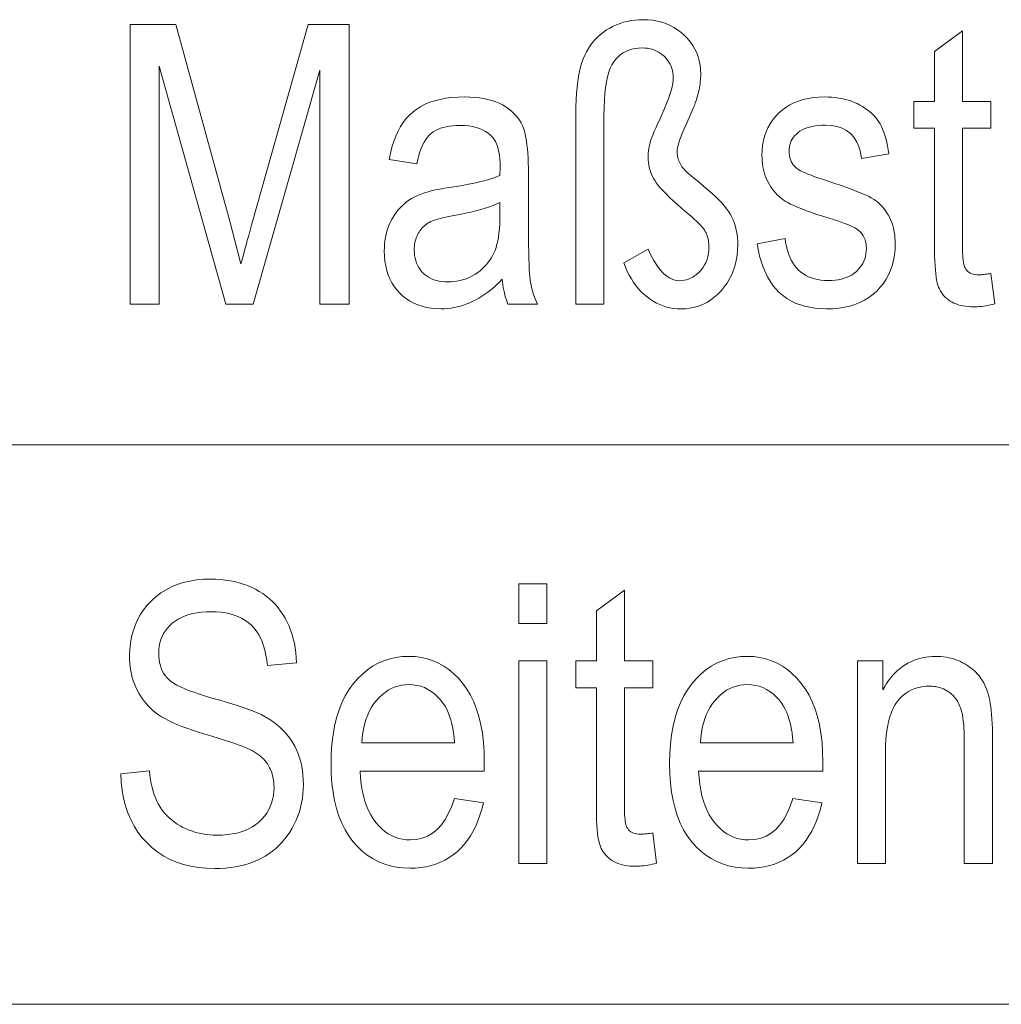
# Model space of a CAD drawing. Extents: x 5 to 2705, y 5 to 648.
# Tile 34 of 50: x 737.38 to 744.4, y 62 to 69.04. Entities that reach past the tile are written whole.
import ezdxf

# ---------------------------------------------------------------- set-up
doc = ezdxf.new("R2010")
doc.units = 0

msp = doc.modelspace()

# ---------------------------------------------------------------- linework, layer by layer
at = {"color": 7, "lineweight": 13}
for p, q in [((737, 66), (757, 66)), ((659, 62), (802, 62))]:
    msp.add_line(p, q, dxfattribs=at)
for points in [[(738.170532, 67.006142), (738.170532, 69.006142), (738.496582, 69.006142), (738.885376, 67.590042), (738.963135, 67.293999), (738.969177, 67.317093), (738.97583, 67.342186), (738.983032, 67.369263), (738.990906, 67.398338), (738.999329, 67.429405), (739.008362, 67.462456), (739.018005, 67.497505), (739.028198, 67.534546), (739.039062, 67.573578), (739.050476, 67.614601), (739.443359, 69.006142), (739.735352, 69.006142), (739.735352, 67.006142), (739.526611, 67.006142), (739.526611, 68.680084), (739.049133, 67.006142), (738.854004, 67.006142), (738.379272, 68.708733), (738.379272, 67.006142)], [(741.357422, 67.006142), (741.357422, 68.369034), (741.357971, 68.419861), (741.359558, 68.468109), (741.362183, 68.513771), (741.365845, 68.556862), (741.370544, 68.597374), (741.376343, 68.635307), (741.383179, 68.670662), (741.391052, 68.703438), (741.399963, 68.733635), (741.409973, 68.761261), (741.421082, 68.78701), (741.433411, 68.8116), (741.447021, 68.83503), (741.461792, 68.8573), (741.477844, 68.87841), (741.495117, 68.898369), (741.51355, 68.91716), (741.533264, 68.934792), (741.554199, 68.951263), (741.576416, 68.966576), (741.599487, 68.980576), (741.62323, 68.993103), (741.647644, 69.00415), (741.672668, 69.013725), (741.698303, 69.021828), (741.724609, 69.028458), (741.751587, 69.033615), (741.779175, 69.0373), (741.807434, 69.039513), (741.836304, 69.040245), (741.871948, 69.039124), (741.90625, 69.035744), (741.93927, 69.030121), (741.970947, 69.02224), (742.001343, 69.012108), (742.030457, 68.999733), (742.058228, 68.9851), (742.084717, 68.968216), (742.109863, 68.949081), (742.133667, 68.927696), (742.155701, 68.904678), (742.175415, 68.88063), (742.19281, 68.85556), (742.207886, 68.829468), (742.220642, 68.802353), (742.231079, 68.774216), (742.239197, 68.745056), (742.244995, 68.714874), (742.248474, 68.683662), (742.249634, 68.651436), (742.249451, 68.637741), (742.248901, 68.623962), (742.247986, 68.610077), (742.246704, 68.5961), (742.245056, 68.582031), (742.243042, 68.567863), (742.240662, 68.553596), (742.237854, 68.539238), (742.234741, 68.524788), (742.231262, 68.510231), (742.227234, 68.495232), (742.222473, 68.479431), (742.217041, 68.462822), (742.210938, 68.445404), (742.204102, 68.427185), (742.196594, 68.408157), (742.188416, 68.388329), (742.179504, 68.367699), (742.169922, 68.34626), (742.159607, 68.324013), (742.144592, 68.291283), (742.131104, 68.260765), (742.119263, 68.23246), (742.108948, 68.20636), (742.100281, 68.182472), (742.09314, 68.160797), (742.087585, 68.141327), (742.083679, 68.124069), (742.081299, 68.109024), (742.080505, 68.096184), (742.080811, 68.086098), (742.081665, 68.07605), (742.083191, 68.066017), (742.085266, 68.056023), (742.088013, 68.046043), (742.091309, 68.036102), (742.095215, 68.026184), (742.09967, 68.016289), (742.104797, 68.006432), (742.110535, 67.99659), (742.115479, 67.988991), (742.122253, 67.980385), (742.130737, 67.970764), (742.141052, 67.960136), (742.153137, 67.948502), (742.166992, 67.935852), (742.182617, 67.922195), (742.200012, 67.907532), (742.219177, 67.891861), (742.240112, 67.875175), (742.27301, 67.848335), (742.303589, 67.822403), (742.331726, 67.797371), (742.357544, 67.773239), (742.380981, 67.75), (742.402039, 67.727669), (742.420715, 67.706238), (742.437012, 67.685707), (742.450928, 67.666077), (742.462463, 67.647339), (742.472351, 67.628746), (742.48114, 67.609528), (742.488892, 67.589676), (742.495667, 67.569199), (742.501343, 67.548096), (742.506042, 67.52636), (742.509644, 67.503998), (742.512268, 67.48101), (742.513794, 67.457397), (742.514343, 67.433151), (742.513123, 67.393745), (742.509583, 67.355743), (742.503662, 67.319153), (742.495361, 67.283958), (742.48468, 67.250175), (742.471619, 67.217789), (742.456177, 67.186813), (742.438354, 67.157249), (742.418213, 67.129082), (742.39563, 67.102325), (742.371399, 67.077568), (742.346069, 67.05542), (742.319763, 67.035873), (742.292358, 67.018936), (742.263977, 67.004608), (742.234558, 66.992882), (742.204041, 66.983765), (742.172546, 66.977249), (742.140015, 66.973335), (742.106384, 66.972038), (742.0802, 66.972893), (742.054443, 66.975471), (742.029175, 66.979767), (742.004395, 66.985786), (741.980042, 66.993523), (741.956177, 67.002975), (741.932861, 67.014153), (741.909973, 67.027039), (741.887573, 67.041656), (741.865601, 67.057983), (741.844421, 67.075882), (741.82428, 67.0952), (741.805176, 67.115936), (741.787048, 67.138092), (741.769958, 67.161667), (741.753906, 67.186661), (741.738831, 67.213074), (741.724854, 67.240906), (741.711853, 67.270149), (741.69989, 67.300819), (741.873108, 67.399048), (741.893311, 67.356277), (741.914062, 67.318008), (741.935364, 67.284248), (741.957153, 67.254982), (741.979553, 67.230225), (742.002441, 67.209961), (742.02594, 67.194206), (742.049927, 67.182953), (742.074463, 67.176193), (742.099609, 67.173943), (742.116028, 67.174637), (742.13208, 67.176704), (742.147705, 67.180145), (742.162903, 67.184967), (742.177673, 67.19117), (742.192078, 67.198746), (742.206055, 67.207703), (742.219666, 67.21804), (742.232788, 67.229752), (742.245544, 67.242844), (742.257507, 67.256927), (742.268188, 67.271629), (742.277588, 67.286942), (742.285706, 67.302864), (742.292603, 67.319412), (742.298279, 67.336563), (742.302673, 67.354332), (742.305786, 67.372719), (742.307678, 67.391716), (742.30835, 67.411324), (742.308044, 67.424751), (742.307312, 67.437737), (742.305969, 67.450287), (742.304199, 67.462402), (742.301819, 67.474083), (742.299011, 67.485321), (742.295593, 67.496124), (742.291748, 67.506493), (742.287354, 67.516426), (742.28241, 67.525925), (742.276367, 67.535637), (742.268677, 67.546227), (742.259338, 67.557686), (742.248352, 67.570015), (742.235657, 67.583221), (742.221313, 67.597298), (742.205322, 67.612251), (742.187683, 67.628082), (742.168335, 67.644775), (742.147339, 67.662346), (742.113647, 67.690872), (742.082458, 67.718063), (742.053772, 67.743919), (742.027588, 67.768433), (742.003906, 67.791611), (741.982727, 67.813454), (741.96405, 67.833961), (741.947815, 67.853127), (741.934143, 67.870956), (741.922913, 67.887451), (741.913452, 67.903374), (741.904968, 67.919487), (741.897522, 67.935783), (741.891052, 67.952278), (741.885559, 67.968964), (741.881104, 67.98584), (741.877625, 68.002907), (741.875122, 68.020164), (741.873596, 68.037613), (741.873108, 68.055252), (741.873291, 68.065895), (741.873718, 68.076538), (741.874451, 68.087181), (741.875549, 68.097816), (741.876892, 68.108459), (741.87854, 68.119102), (741.880493, 68.129745), (741.882751, 68.140381), (741.885254, 68.151024), (741.888123, 68.161667), (741.891541, 68.172897), (741.895691, 68.185295), (741.900574, 68.198868), (741.90625, 68.213615), (741.912659, 68.229538), (741.919861, 68.246635), (741.927856, 68.2649), (741.936584, 68.28434), (741.946106, 68.304955), (741.95636, 68.326744), (741.974731, 68.366814), (741.991211, 68.404617), (742.005737, 68.440155), (742.018311, 68.473427), (742.028992, 68.504433), (742.03772, 68.53318), (742.044495, 68.559662), (742.049316, 68.583878), (742.052246, 68.605827), (742.053223, 68.625511), (742.052551, 68.642982), (742.050659, 68.65992), (742.047485, 68.676323), (742.04303, 68.6922), (742.037354, 68.707542), (742.030396, 68.722351), (742.022095, 68.736626), (742.012634, 68.750374), (742.001831, 68.76358), (741.989746, 68.776268), (741.976746, 68.788055), (741.963135, 68.798615), (741.948792, 68.807922), (741.933899, 68.815994), (741.918335, 68.822823), (741.9021, 68.828407), (741.885254, 68.832748), (741.867737, 68.835854), (741.849609, 68.837715), (741.830811, 68.838341), (741.804993, 68.837357), (741.780396, 68.834412), (741.757019, 68.829498), (741.734924, 68.822624), (741.713989, 68.813782), (741.694397, 68.802979), (741.675964, 68.790207), (741.658813, 68.775475), (741.642883, 68.758774), (741.628235, 68.740112), (741.614868, 68.718613), (741.602966, 68.693398), (741.592407, 68.664474), (741.583252, 68.631844), (741.575562, 68.595497), (741.569214, 68.555443), (741.564331, 68.511681), (741.560791, 68.464203), (741.558655, 68.413017), (741.557983, 68.358116), (741.557983, 67.006142)], [(744.324707, 67.225784), (744.35199, 67.008873), (744.33551, 67.004723), (744.319336, 67.001015), (744.303528, 66.997734), (744.288025, 66.994904), (744.272827, 66.9925), (744.257996, 66.990532), (744.243469, 66.989006), (744.229309, 66.987915), (744.215454, 66.987259), (744.201904, 66.987045), (744.181335, 66.987457), (744.161499, 66.988708), (744.142578, 66.990784), (744.124451, 66.993698), (744.107117, 66.997444), (744.090576, 67.002022), (744.07489, 67.007431), (744.059998, 67.013672), (744.045959, 67.020744), (744.032715, 67.028648), (744.020325, 67.037277), (744.008728, 67.046524), (743.997864, 67.056381), (743.987915, 67.066849), (743.978699, 67.077934), (743.970276, 67.089638), (743.962708, 67.101944), (743.955933, 67.114876), (743.949951, 67.12841), (743.944763, 67.14257), (743.940186, 67.158463), (743.936157, 67.177223), (743.932556, 67.198845), (743.929443, 67.223328), (743.926819, 67.250687), (743.924683, 67.280907), (743.923035, 67.313988), (743.921814, 67.349937), (743.921082, 67.388748), (743.920898, 67.430428), (743.920898, 68.263985), (743.77356, 68.263985), (743.77356, 68.454979), (743.920898, 68.454979), (743.920898, 68.813782), (744.121399, 68.961121), (744.121399, 68.454979), (744.324707, 68.454979), (744.324707, 68.263985), (744.121399, 68.263985), (744.121399, 67.416786), (744.121582, 67.39415), (744.122131, 67.373184), (744.122986, 67.353874), (744.124268, 67.336235), (744.125854, 67.320259), (744.127808, 67.305954), (744.130127, 67.293304), (744.132751, 67.282318), (744.135803, 67.273003), (744.13916, 67.26535), (744.144775, 67.25602), (744.151306, 67.247673), (744.158752, 67.240303), (744.167114, 67.233917), (744.176331, 67.228516), (744.186462, 67.224098), (744.19751, 67.220657), (744.209412, 67.218201), (744.22229, 67.216728), (744.236023, 67.21624), (744.243042, 67.216331), (744.250488, 67.216621), (744.258301, 67.217094), (744.266602, 67.217766), (744.275269, 67.218628), (744.284302, 67.219673), (744.293823, 67.220917), (744.303711, 67.222351), (744.313965, 67.223976)], [(740.830811, 67.18486), (740.810547, 67.164368), (740.7901, 67.144913), (740.769531, 67.126495), (740.748779, 67.109116), (740.727844, 67.092773), (740.706726, 67.077461), (740.685486, 67.063194), (740.664062, 67.049965), (740.642456, 67.037766), (740.620728, 67.026604), (740.598816, 67.016495), (740.576782, 67.007454), (740.554504, 66.999474), (740.532104, 66.992554), (740.509521, 66.986702), (740.486816, 66.981911), (740.463928, 66.978188), (740.440857, 66.975525), (740.417664, 66.97393), (740.394287, 66.973396), (740.35791, 66.974518), (740.323059, 66.977875), (740.289673, 66.983467), (740.257874, 66.991295), (740.227478, 67.001366), (740.198608, 67.013672), (740.171265, 67.028214), (740.145447, 67.044998), (740.121094, 67.064011), (740.098206, 67.085266), (740.077209, 67.108421), (740.058472, 67.133125), (740.04187, 67.159386), (740.027527, 67.187202), (740.01532, 67.216576), (740.005432, 67.247505), (739.997681, 67.279991), (739.992126, 67.314026), (739.988831, 67.349617), (739.987732, 67.386772), (739.98822, 67.411583), (739.989807, 67.435829), (739.992371, 67.459496), (739.996033, 67.482597), (740.000671, 67.505119), (740.006409, 67.527069), (740.013123, 67.548447), (740.020874, 67.569252), (740.029724, 67.589485), (740.039551, 67.609146), (740.050293, 67.62809), (740.061829, 67.646194), (740.074097, 67.663452), (740.087158, 67.679863), (740.100952, 67.695435), (740.11554, 67.710152), (740.130859, 67.72403), (740.146973, 67.737053), (740.163818, 67.749237), (740.181458, 67.760574), (740.200378, 67.771202), (740.221191, 67.781258), (740.243835, 67.790741), (740.268311, 67.799644), (740.294678, 67.807983), (740.322876, 67.815742), (740.352966, 67.822937), (740.384888, 67.829552), (740.41864, 67.835594), (740.454285, 67.841064), (740.502075, 67.848297), (740.547302, 67.855804), (740.589844, 67.863579), (740.629822, 67.871628), (740.667114, 67.879951), (740.701843, 67.888542), (740.733887, 67.897408), (740.763367, 67.906548), (740.790222, 67.915962), (740.814453, 67.925652), (740.815796, 67.988403), (740.815308, 68.017258), (740.813721, 68.044342), (740.811035, 68.069649), (740.807312, 68.093178), (740.802551, 68.114944), (740.796692, 68.134926), (740.789734, 68.153137), (740.781799, 68.169579), (740.772705, 68.184242), (740.762634, 68.197136), (740.746826, 68.21373), (740.72937, 68.228569), (740.710327, 68.241669), (740.689697, 68.253021), (740.66748, 68.262619), (740.643616, 68.270477), (740.618103, 68.276588), (740.591064, 68.28096), (740.562378, 68.283577), (740.532043, 68.284447), (740.504639, 68.283867), (740.478699, 68.282127), (740.454163, 68.279228), (740.430969, 68.275177), (740.409302, 68.269958), (740.388977, 68.26358), (740.370117, 68.256042), (740.352661, 68.247345), (740.336609, 68.237488), (740.32196, 68.226471), (740.308411, 68.21386), (740.295593, 68.199211), (740.283508, 68.182533), (740.272217, 68.163826), (740.261597, 68.143082), (740.251709, 68.1203), (740.242615, 68.095497), (740.234192, 68.068649), (740.226562, 68.03978), (740.219666, 68.008873), (740.021851, 68.041611), (740.031128, 68.086998), (740.042236, 68.129852), (740.054993, 68.170166), (740.069519, 68.207939), (740.085754, 68.243179), (740.10376, 68.275879), (740.123474, 68.306046), (740.144958, 68.333672), (740.168152, 68.358765), (740.193054, 68.38131), (740.21991, 68.401527), (740.249084, 68.419617), (740.280396, 68.435585), (740.313965, 68.449417), (740.349731, 68.461121), (740.387756, 68.470695), (740.42804, 68.478149), (740.470459, 68.483467), (740.515137, 68.486664), (740.562073, 68.487724), (740.598633, 68.487022), (740.633606, 68.484917), (740.666992, 68.4814), (740.69873, 68.476486), (740.728882, 68.470161), (740.757385, 68.462433), (740.784302, 68.4533), (740.809631, 68.442757), (740.833313, 68.430817), (740.855408, 68.417465), (740.875916, 68.403076), (740.894836, 68.388023), (740.91217, 68.372299), (740.927979, 68.355911), (740.9422, 68.338852), (740.954834, 68.321121), (740.965942, 68.302727), (740.975464, 68.283661), (740.983398, 68.263924), (740.989746, 68.243523), (740.995056, 68.221832), (740.999817, 68.198227), (741.004028, 68.172714), (741.00769, 68.145294), (741.010742, 68.115967), (741.013245, 68.084724), (741.015198, 68.051575), (741.016602, 68.01651), (741.017456, 67.979538), (741.017761, 67.940659), (741.017761, 67.613235), (741.017883, 67.54702), (741.01825, 67.485893), (741.018921, 67.429863), (741.019836, 67.378914), (741.020996, 67.333054), (741.0224, 67.292282), (741.024109, 67.256599), (741.026001, 67.226006), (741.028259, 67.2005), (741.030701, 67.180084), (741.033569, 67.162262), (741.036865, 67.144531), (741.040771, 67.1269), (741.045105, 67.10936), (741.049988, 67.091919), (741.055359, 67.07457), (741.061218, 67.05732), (741.067566, 67.040169), (741.074463, 67.023109), (741.081848, 67.006142), (740.871765, 67.006142), (740.865723, 67.021439), (740.860107, 67.0373), (740.854919, 67.053741), (740.850159, 67.070755), (740.845825, 67.088341), (740.84198, 67.106499), (740.838501, 67.125229), (740.83551, 67.144531), (740.832947, 67.164406)], [(742.653503, 67.438614), (742.852661, 67.476807), (742.856812, 67.447037), (742.862183, 67.418831), (742.868835, 67.392189), (742.876648, 67.367126), (742.885742, 67.343628), (742.896057, 67.321693), (742.907593, 67.301331), (742.920349, 67.282539), (742.934326, 67.26532), (742.949524, 67.249664), (742.965881, 67.235535), (742.983276, 67.222893), (743.001648, 67.211739), (743.021118, 67.20208), (743.041626, 67.193901), (743.06311, 67.187202), (743.085693, 67.181999), (743.109314, 67.178284), (743.133972, 67.176056), (743.159607, 67.175308), (743.185242, 67.175957), (743.209656, 67.177902), (743.232849, 67.181145), (743.254883, 67.185677), (743.275757, 67.191513), (743.29541, 67.198639), (743.313904, 67.207062), (743.331177, 67.216782), (743.34729, 67.227798), (743.362183, 67.240112), (743.375793, 67.253418), (743.388, 67.267426), (743.398743, 67.282127), (743.40802, 67.297516), (743.415955, 67.313614), (743.422363, 67.330399), (743.427368, 67.347878), (743.430969, 67.366058), (743.433105, 67.384933), (743.433838, 67.404503), (743.433228, 67.42131), (743.431396, 67.437355), (743.428284, 67.452637), (743.424011, 67.467148), (743.418457, 67.480904), (743.411743, 67.493889), (743.403748, 67.506111), (743.394531, 67.51757), (743.384094, 67.528267), (743.372437, 67.5382), (743.362793, 67.544914), (743.350708, 67.551956), (743.336243, 67.559319), (743.319397, 67.567017), (743.30011, 67.575035), (743.278442, 67.583389), (743.254395, 67.592064), (743.227966, 67.601067), (743.199097, 67.610397), (743.167786, 67.620056), (743.122437, 67.6343), (743.080139, 67.648109), (743.041016, 67.661476), (743.004944, 67.674408), (742.972046, 67.686905), (742.9422, 67.698967), (742.915527, 67.710587), (742.891907, 67.721779), (742.871399, 67.732529), (742.854004, 67.742844), (742.838562, 67.753273), (742.823792, 67.764397), (742.809753, 67.776199), (742.796387, 67.788681), (742.783752, 67.801842), (742.771851, 67.815689), (742.76062, 67.830223), (742.750122, 67.845428), (742.740356, 67.861328), (742.731262, 67.877899), (742.722961, 67.89505), (742.715515, 67.912666), (742.708984, 67.93074), (742.703308, 67.94928), (742.698486, 67.968285), (742.69458, 67.987755), (742.691528, 68.007683), (742.689331, 68.028076), (742.688049, 68.048935), (742.687561, 68.070259), (742.688782, 68.106674), (742.692322, 68.141693), (742.698242, 68.175323), (742.706604, 68.207558), (742.717285, 68.238403), (742.730286, 68.26786), (742.745728, 68.295921), (742.76355, 68.322594), (742.783752, 68.347878), (742.806274, 68.371765), (742.830933, 68.393799), (742.857422, 68.413506), (742.885742, 68.430901), (742.915833, 68.445976), (742.947815, 68.458733), (742.981628, 68.46917), (743.017212, 68.477287), (743.054688, 68.483086), (743.093933, 68.486565), (743.135071, 68.487724), (743.161194, 68.487244), (743.186707, 68.485817), (743.211548, 68.483429), (743.235779, 68.480087), (743.259399, 68.475784), (743.282349, 68.470535), (743.304626, 68.464325), (743.326294, 68.457169), (743.34729, 68.449051), (743.367676, 68.439972), (743.387268, 68.430099), (743.405884, 68.419563), (743.423584, 68.408379), (743.440369, 68.396538), (743.456177, 68.384041), (743.471069, 68.370888), (743.484985, 68.357086), (743.497986, 68.342621), (743.51001, 68.327507), (743.521118, 68.311737), (743.531433, 68.294945), (743.541138, 68.276756), (743.55011, 68.257179), (743.558472, 68.236206), (743.566162, 68.213852), (743.573181, 68.190102), (743.57959, 68.164955), (743.585327, 68.13842), (743.590393, 68.110497), (743.594788, 68.081177), (743.398376, 68.048431), (743.390869, 68.093536), (743.379333, 68.133888), (743.363708, 68.169495), (743.343994, 68.200356), (743.320251, 68.226471), (743.292419, 68.247833), (743.260559, 68.26445), (743.224609, 68.276321), (743.18457, 68.28344), (743.140503, 68.285812), (743.11499, 68.285286), (743.09082, 68.283714), (743.067932, 68.28109), (743.046448, 68.277412), (743.026245, 68.272682), (743.007446, 68.266907), (742.989929, 68.260078), (742.973755, 68.252197), (742.958923, 68.243271), (742.945435, 68.233292), (742.933228, 68.222496), (742.922363, 68.211105), (742.91272, 68.199135), (742.904419, 68.186577), (742.897339, 68.173431), (742.891541, 68.159706), (742.887085, 68.145386), (742.88385, 68.130478), (742.881958, 68.11499), (742.881287, 68.098907), (742.881897, 68.083153), (742.883789, 68.068077), (742.886841, 68.053688), (742.891113, 68.039978), (742.896667, 68.026947), (742.903381, 68.014603), (742.911377, 68.002937), (742.920593, 67.991951), (742.93103, 67.981651), (742.942688, 67.972038), (742.951538, 67.966248), (742.963196, 67.959808), (742.977844, 67.952721), (742.9953, 67.944969), (743.015686, 67.936562), (743.03894, 67.927505), (743.065125, 67.917793), (743.094177, 67.907425), (743.12616, 67.8964), (743.161011, 67.88472), (743.209167, 67.868958), (743.253784, 67.853867), (743.294922, 67.839439), (743.332581, 67.825676), (743.366638, 67.812592), (743.397217, 67.800163), (743.424255, 67.788414), (743.447815, 67.777328), (743.467834, 67.766914), (743.484314, 67.757164), (743.498718, 67.747414), (743.512451, 67.736977), (743.525574, 67.725853), (743.538025, 67.714058), (743.549805, 67.701569), (743.560913, 67.688408), (743.571411, 67.674561), (743.581238, 67.660027), (743.590393, 67.644821), (743.598938, 67.628922), (743.606689, 67.612381), (743.613647, 67.59523), (743.619751, 67.577461), (743.625122, 67.559074), (743.629578, 67.540077), (743.633301, 67.52047), (743.636169, 67.500244), (743.638184, 67.479401), (743.639404, 67.457947), (743.639832, 67.435883), (743.63855, 67.395203), (743.634583, 67.356102), (743.627991, 67.318581), (743.618774, 67.282646), (743.606934, 67.248299), (743.592468, 67.21553), (743.575317, 67.184341), (743.555603, 67.154739), (743.533203, 67.126717), (743.508179, 67.100273), (743.480896, 67.075912), (743.45166, 67.054108), (743.420532, 67.034874), (743.387451, 67.018204), (743.352478, 67.004097), (743.315552, 66.992554), (743.276733, 66.983574), (743.235962, 66.977165), (743.193298, 66.97332), (743.148682, 66.972038), (743.066895, 66.9767), (742.992249, 66.9907), (742.924805, 67.01403), (742.864502, 67.046684), (742.811401, 67.088676), (742.765442, 67.139999), (742.726685, 67.200661), (742.695129, 67.270645), (742.670715, 67.34996)], [(740.814453, 67.733292), (740.79126, 67.722542), (740.76593, 67.71212), (740.738464, 67.702019), (740.708801, 67.692253), (740.677002, 67.682816), (740.643066, 67.673698), (740.606934, 67.664917), (740.568665, 67.656456), (740.528259, 67.648323), (740.485657, 67.640518), (740.46106, 67.636093), (740.437988, 67.631546), (740.416443, 67.626869), (740.396423, 67.622078), (740.37793, 67.617157), (740.360901, 67.612114), (740.345459, 67.606956), (740.331543, 67.601669), (740.319153, 67.59626), (740.30835, 67.590729), (740.298462, 67.5849), (740.289001, 67.578613), (740.28009, 67.571861), (740.271545, 67.564644), (740.263489, 67.556961), (740.255859, 67.548813), (740.248657, 67.540207), (740.241943, 67.531136), (740.235718, 67.521599), (740.229858, 67.511597), (740.224548, 67.501213), (740.219788, 67.490509), (740.215637, 67.479492), (740.211975, 67.468163), (740.208923, 67.45652), (740.20636, 67.444557), (740.204407, 67.432289), (740.203003, 67.419701), (740.202209, 67.406807), (740.201904, 67.393593), (740.202576, 67.373268), (740.204468, 67.353783), (740.207703, 67.335129), (740.212158, 67.317299), (740.217957, 67.300308), (740.224976, 67.284149), (740.233337, 67.268822), (740.24292, 67.254326), (740.253845, 67.240662), (740.266052, 67.227837), (740.279358, 67.216042), (740.29364, 67.20549), (740.308899, 67.196175), (740.325195, 67.188103), (740.342407, 67.181274), (740.360657, 67.17569), (740.379883, 67.171349), (740.400024, 67.168243), (740.421204, 67.166382), (740.443359, 67.165756), (740.464722, 67.166321), (740.485718, 67.167999), (740.506287, 67.170792), (740.526428, 67.174706), (740.546204, 67.179741), (740.565613, 67.185898), (740.584595, 67.193169), (740.603149, 67.201561), (740.621338, 67.211067), (740.63916, 67.221695), (740.656311, 67.233253), (740.672607, 67.245567), (740.687988, 67.258629), (740.702454, 67.272446), (740.716064, 67.28701), (740.72876, 67.302322), (740.740601, 67.318382), (740.751587, 67.335197), (740.761658, 67.352768), (740.770813, 67.371078), (740.779114, 67.390625), (740.786499, 67.411873), (740.793091, 67.434822), (740.798767, 67.459488), (740.803528, 67.485847), (740.807495, 67.513916), (740.810547, 67.543694), (740.812744, 67.575172), (740.814026, 67.60836), (740.814453, 67.64325)], [(738.103699, 63.648705), (738.30835, 63.670532), (738.312012, 63.638245), (738.316528, 63.607422), (738.321899, 63.578056), (738.328064, 63.550148), (738.335083, 63.523705), (738.342957, 63.498714), (738.351624, 63.475189), (738.361145, 63.453121), (738.371521, 63.432514), (738.38269, 63.413368), (738.394775, 63.395313), (738.407837, 63.377979), (738.421936, 63.36137), (738.437012, 63.345482), (738.453125, 63.330318), (738.470154, 63.31588), (738.48822, 63.302162), (738.507324, 63.289165), (738.527344, 63.276894), (738.548401, 63.265347), (738.570251, 63.254719), (738.592651, 63.245209), (738.61554, 63.23682), (738.639038, 63.229549), (738.663025, 63.223396), (738.687561, 63.218361), (738.712708, 63.214447), (738.738342, 63.211651), (738.764526, 63.209972), (738.79126, 63.209412), (738.829163, 63.210361), (738.865295, 63.213203), (738.899719, 63.217945), (738.932373, 63.224583), (738.963318, 63.233116), (738.992554, 63.243546), (739.02002, 63.255871), (739.045776, 63.270096), (739.069824, 63.286213), (739.092102, 63.30423), (739.112427, 63.323757), (739.130615, 63.344418), (739.146729, 63.366215), (739.160645, 63.389141), (739.172424, 63.413197), (739.182068, 63.438389), (739.189514, 63.464714), (739.194885, 63.492168), (739.19812, 63.520756), (739.199158, 63.550476), (739.198792, 63.567986), (739.197632, 63.585045), (739.195679, 63.601658), (739.192932, 63.617817), (739.189453, 63.633526), (739.185181, 63.648785), (739.180115, 63.663593), (739.174316, 63.677952), (739.167664, 63.69186), (739.160278, 63.705318), (739.1521, 63.718315), (739.143188, 63.730831), (739.133423, 63.74287), (739.122864, 63.754433), (739.111511, 63.765518), (739.099426, 63.776123), (739.086487, 63.786255), (739.072754, 63.795906), (739.058289, 63.80508), (739.042969, 63.813778), (739.025452, 63.822578), (739.004333, 63.832058), (738.979492, 63.842224), (738.95105, 63.853069), (738.919006, 63.864597), (738.883301, 63.876808), (738.843933, 63.889698), (738.800903, 63.903275), (738.754272, 63.91753), (738.703979, 63.932468), (738.658936, 63.946125), (738.616516, 63.959808), (738.576843, 63.973518), (738.539795, 63.987255), (738.505432, 64.001022), (738.473755, 64.014816), (738.444763, 64.028633), (738.418457, 64.04248), (738.394775, 64.056358), (738.373779, 64.070259), (738.354614, 64.084549), (738.336243, 64.099586), (738.318787, 64.115379), (738.302185, 64.13192), (738.286499, 64.149216), (738.271667, 64.167259), (738.25769, 64.18605), (738.244568, 64.205589), (738.232361, 64.225883), (738.221008, 64.246933), (738.210632, 64.268631), (738.201355, 64.290886), (738.193176, 64.313705), (738.186096, 64.337082), (738.180054, 64.361015), (738.175171, 64.385513), (738.171326, 64.410568), (738.16864, 64.43618), (738.166992, 64.462349), (738.166443, 64.489082), (738.16803, 64.536766), (738.172729, 64.582672), (738.180542, 64.626808), (738.191528, 64.669167), (738.205688, 64.709755), (738.2229, 64.748566), (738.243286, 64.785606), (738.266846, 64.820869), (738.293518, 64.854362), (738.323303, 64.886086), (738.355774, 64.915375), (738.390442, 64.941582), (738.427307, 64.964706), (738.466309, 64.984749), (738.507507, 65.001701), (738.550903, 65.015579), (738.596436, 65.026367), (738.644226, 65.034081), (738.694153, 65.038704), (738.746277, 65.040245), (738.782349, 65.03952), (738.817566, 65.037354), (738.851807, 65.033737), (738.885193, 65.028679), (738.917603, 65.022171), (738.949158, 65.014214), (738.979797, 65.004814), (739.009521, 64.993965), (739.038269, 64.981674), (739.066162, 64.967941), (739.092957, 64.95285), (739.11853, 64.936508), (739.142883, 64.918907), (739.166016, 64.900055), (739.187927, 64.879944), (739.208618, 64.858582), (739.228027, 64.83596), (739.246277, 64.812088), (739.263245, 64.786957), (739.278992, 64.760574), (739.293457, 64.733086), (739.306458, 64.704636), (739.318115, 64.67524), (739.328308, 64.644882), (739.337158, 64.613571), (739.344543, 64.581306), (739.350586, 64.548088), (739.355164, 64.513916), (739.358398, 64.478783), (739.360168, 64.442703), (739.151428, 64.423599), (739.147339, 64.461609), (739.141541, 64.497597), (739.134033, 64.53157), (739.124939, 64.563522), (739.114075, 64.593452), (739.101562, 64.621361), (739.087402, 64.647255), (739.071533, 64.671127), (739.054016, 64.692986), (739.03479, 64.712822), (739.013916, 64.730705), (738.991455, 64.746712), (738.967346, 64.760834), (738.941589, 64.773071), (738.914246, 64.783424), (738.885254, 64.791893), (738.854614, 64.798485), (738.822388, 64.803192), (738.788574, 64.806015), (738.753052, 64.806953), (738.717102, 64.806129), (738.682922, 64.803658), (738.650452, 64.79953), (738.61969, 64.793747), (738.590698, 64.786324), (738.563477, 64.777245), (738.538025, 64.76651), (738.514282, 64.754135), (738.492249, 64.740105), (738.472046, 64.724419), (738.453613, 64.707428), (738.437134, 64.689468), (738.422607, 64.67054), (738.410034, 64.650642), (738.399414, 64.629776), (738.390686, 64.607941), (738.383911, 64.585136), (738.379028, 64.561363), (738.37616, 64.536621), (738.375183, 64.51091), (738.375854, 64.487175), (738.377991, 64.464531), (738.381531, 64.44297), (738.386536, 64.422508), (738.392883, 64.403137), (738.400696, 64.384857), (738.409912, 64.367668), (738.420593, 64.35157), (738.432617, 64.336563), (738.446106, 64.322647), (738.462097, 64.309265), (738.481567, 64.295853), (738.504639, 64.28241), (738.53125, 64.268951), (738.561401, 64.255455), (738.595093, 64.241936), (738.632324, 64.228386), (738.673096, 64.214813), (738.717468, 64.20121), (738.76532, 64.187584), (738.812439, 64.174393), (738.856689, 64.161552), (738.89801, 64.149071), (738.936462, 64.13694), (738.972046, 64.125168), (739.0047, 64.113754), (739.034485, 64.102684), (739.06134, 64.09198), (739.085327, 64.081619), (739.106384, 64.071625), (739.135681, 64.055855), (739.163513, 64.039124), (739.189819, 64.021423), (739.214661, 64.002754), (739.238037, 63.983116), (739.259949, 63.962509), (739.280396, 63.940933), (739.299377, 63.918388), (739.316833, 63.894875), (739.332886, 63.870396), (739.347412, 63.844944), (739.360352, 63.818527), (739.371826, 63.791138), (739.381775, 63.762783), (739.390198, 63.733456), (739.397034, 63.703163), (739.402405, 63.671902), (739.40625, 63.639671), (739.408508, 63.606472), (739.409302, 63.572304), (739.408447, 63.538231), (739.406067, 63.504772), (739.402039, 63.471928), (739.396423, 63.439697), (739.38916, 63.408081), (739.38031, 63.377079), (739.369812, 63.346691), (739.357788, 63.316914), (739.344055, 63.287754), (739.328796, 63.259209), (739.312134, 63.231644), (739.29425, 63.205429), (739.275269, 63.180565), (739.255127, 63.157051), (739.233826, 63.134888), (739.211304, 63.114079), (739.187683, 63.094616), (739.162903, 63.076508), (739.136963, 63.059746), (739.109802, 63.044338), (739.081543, 63.030338), (739.052185, 63.017815), (739.021667, 63.006767), (738.98999, 62.997189), (738.957214, 62.989086), (738.923279, 62.982456), (738.888245, 62.977299), (738.852051, 62.973614), (738.814697, 62.971405), (738.776245, 62.970669), (738.716675, 62.972496), (738.659485, 62.977978), (738.604858, 62.987122), (738.552612, 62.999916), (738.502869, 63.016369), (738.455627, 63.03648), (738.410828, 63.060246), (738.36853, 63.087666), (738.328674, 63.118744), (738.29126, 63.153477), (738.256836, 63.191338), (738.225891, 63.231785), (738.198486, 63.27483), (738.1745, 63.320461), (738.153992, 63.36869), (738.136963, 63.419506), (738.123413, 63.472919), (738.113342, 63.528919), (738.106812, 63.587517)], [(740.949524, 64.72374), (740.949524, 65.006134), (741.150085, 65.006134), (741.150085, 64.72374)], [(741.907227, 63.225784), (741.934509, 63.008865), (741.91803, 63.004719), (741.901855, 63.001007), (741.886047, 62.997734), (741.870544, 62.994896), (741.855408, 62.992496), (741.840576, 62.990532), (741.82605, 62.989002), (741.811829, 62.987911), (741.797974, 62.987255), (741.784424, 62.987038), (741.763855, 62.987453), (741.74408, 62.988701), (741.725098, 62.990784), (741.70697, 62.993694), (741.689636, 62.99744), (741.673096, 63.002018), (741.65741, 63.007427), (741.642578, 63.013668), (741.62854, 63.020741), (741.615295, 63.028648), (741.602844, 63.037277), (741.591248, 63.04652), (741.580444, 63.056377), (741.570435, 63.066849), (741.561218, 63.07793), (741.552795, 63.08963), (741.545227, 63.101944), (741.538452, 63.114868), (741.532471, 63.12841), (741.527283, 63.142563), (741.522766, 63.158459), (741.518677, 63.177216), (741.515137, 63.198837), (741.512024, 63.223328), (741.509399, 63.250679), (741.507202, 63.280899), (741.505554, 63.313984), (741.504395, 63.34993), (741.503662, 63.388744), (741.503418, 63.43042), (741.503418, 64.263985), (741.356079, 64.263985), (741.356079, 64.454979), (741.503418, 64.454979), (741.503418, 64.813774), (741.703979, 64.961121), (741.703979, 64.454979), (741.907227, 64.454979), (741.907227, 64.263985), (741.703979, 64.263985), (741.703979, 63.416779), (741.704163, 63.394146), (741.704651, 63.373177), (741.705566, 63.353874), (741.706787, 63.336235), (741.708374, 63.320259), (741.710327, 63.305946), (741.712646, 63.293301), (741.715332, 63.282318), (741.718323, 63.272999), (741.72168, 63.265347), (741.727356, 63.256016), (741.733887, 63.247665), (741.741272, 63.240299), (741.749634, 63.233913), (741.75885, 63.228512), (741.768982, 63.224091), (741.780029, 63.220654), (741.791992, 63.218197), (741.80481, 63.216724), (741.818542, 63.216232), (741.825562, 63.216328), (741.833008, 63.216614), (741.840881, 63.217094), (741.849121, 63.217762), (741.857788, 63.21862), (741.866821, 63.219673), (741.876343, 63.220913), (741.88623, 63.222343), (741.896545, 63.223969)], [(740.488403, 63.472713), (740.695801, 63.441338), (740.68457, 63.396091), (740.671692, 63.353123), (740.657104, 63.312435), (740.640869, 63.274025), (740.622925, 63.237892), (740.603333, 63.204037), (740.582092, 63.172462), (740.559143, 63.143166), (740.534485, 63.116146), (740.508179, 63.091404), (740.480408, 63.068981), (740.451294, 63.04892), (740.420898, 63.031219), (740.389221, 63.015877), (740.356262, 63.002899), (740.32196, 62.992275), (740.286377, 62.984016), (740.249512, 62.978115), (740.211365, 62.974575), (740.171875, 62.973396), (740.122375, 62.975311), (740.074768, 62.981064), (740.029114, 62.990646), (739.985352, 63.004063), (739.943542, 63.021317), (739.903687, 63.0424), (739.865662, 63.067318), (739.829651, 63.096069), (739.795532, 63.128654), (739.763306, 63.165073), (739.733643, 63.205109), (739.707092, 63.248539), (739.683655, 63.295368), (739.66333, 63.345592), (739.646118, 63.399216), (739.63208, 63.456234), (739.621155, 63.516651), (739.613342, 63.580463), (739.608643, 63.647675), (739.607117, 63.718281), (739.608643, 63.791534), (739.613403, 63.861225), (739.621277, 63.927361), (739.632324, 63.989929), (739.646484, 64.048943), (739.663818, 64.104393), (739.684326, 64.156281), (739.707947, 64.204613), (739.734741, 64.249374), (739.764648, 64.290588), (739.796997, 64.328041), (739.831055, 64.361557), (739.86676, 64.391121), (739.904175, 64.416748), (739.943237, 64.438438), (739.983948, 64.456177), (740.026367, 64.469978), (740.070496, 64.479836), (740.116272, 64.485748), (740.163696, 64.487717), (740.209045, 64.485786), (740.252869, 64.479973), (740.295166, 64.470284), (740.335938, 64.456726), (740.375183, 64.439293), (740.412903, 64.417976), (740.449036, 64.392792), (740.483704, 64.363739), (740.516846, 64.330803), (740.548401, 64.293999), (740.577698, 64.253517), (740.603943, 64.209579), (740.627075, 64.16217), (740.647095, 64.111298), (740.664062, 64.056953), (740.677917, 63.999153), (740.688721, 63.937885), (740.696411, 63.87315), (740.70105, 63.804951), (740.702576, 63.733288), (740.701233, 63.667801), (739.814453, 63.667801), (739.81781, 63.620163), (739.822937, 63.574924), (739.829834, 63.532085), (739.838501, 63.49165), (739.848938, 63.453613), (739.861145, 63.41798), (739.875122, 63.384747), (739.890869, 63.353912), (739.908386, 63.325481), (739.927673, 63.299454), (739.948303, 63.275864), (739.969849, 63.254761), (739.992188, 63.236137), (740.015442, 63.219997), (740.039551, 63.206341), (740.064575, 63.195168), (740.090393, 63.186478), (740.117188, 63.180271), (740.144775, 63.176548), (740.173279, 63.175304), (740.217163, 63.17828), (740.258362, 63.187202), (740.296753, 63.202072), (740.332397, 63.222893), (740.365295, 63.249657), (740.395386, 63.282372), (740.422791, 63.321037), (740.447449, 63.365646), (740.469299, 63.416206)], [(740.949524, 63.006138), (740.949524, 64.454979), (741.150085, 64.454979), (741.150085, 63.006138)], [(742.908569, 63.472713), (743.115967, 63.441338), (743.104736, 63.396091), (743.091858, 63.353123), (743.077332, 63.312435), (743.061035, 63.274025), (743.043152, 63.237892), (743.02356, 63.204037), (743.002258, 63.172462), (742.979309, 63.143166), (742.954712, 63.116146), (742.928406, 63.091404), (742.900574, 63.068981), (742.87146, 63.04892), (742.841125, 63.031219), (742.809387, 63.015877), (742.776428, 63.002899), (742.742126, 62.992275), (742.706604, 62.984016), (742.669739, 62.978115), (742.631531, 62.974575), (742.592102, 62.973396), (742.542542, 62.975311), (742.494995, 62.981064), (742.449341, 62.990646), (742.405579, 63.004063), (742.36377, 63.021317), (742.323853, 63.0424), (742.285889, 63.067318), (742.249817, 63.096069), (742.215698, 63.128654), (742.183472, 63.165073), (742.153809, 63.205109), (742.127258, 63.248539), (742.103821, 63.295368), (742.083496, 63.345592), (742.066345, 63.399216), (742.052307, 63.456234), (742.041321, 63.516651), (742.033508, 63.580463), (742.02887, 63.647675), (742.027283, 63.718281), (742.02887, 63.791534), (742.033569, 63.861225), (742.041443, 63.927361), (742.05249, 63.989929), (742.06665, 64.048943), (742.083984, 64.104393), (742.104492, 64.156281), (742.128113, 64.204613), (742.154907, 64.249374), (742.184875, 64.290588), (742.217224, 64.328041), (742.251221, 64.361557), (742.286926, 64.391121), (742.324341, 64.416748), (742.363403, 64.438438), (742.404175, 64.456177), (742.446594, 64.469978), (742.490662, 64.479836), (742.536438, 64.485748), (742.583923, 64.487717), (742.629272, 64.485786), (742.673096, 64.479973), (742.715332, 64.470284), (742.756104, 64.456726), (742.795349, 64.439293), (742.833069, 64.417976), (742.869263, 64.392792), (742.903931, 64.363739), (742.937012, 64.330803), (742.968628, 64.293999), (742.997925, 64.253517), (743.024109, 64.209579), (743.047241, 64.16217), (743.067261, 64.111298), (743.084229, 64.056953), (743.098145, 63.999153), (743.108887, 63.937885), (743.116638, 63.87315), (743.121216, 63.804951), (743.122803, 63.733288), (743.121399, 63.667801), (742.23468, 63.667801), (742.237976, 63.620163), (742.243103, 63.574924), (742.25, 63.532085), (742.258667, 63.49165), (742.269104, 63.453613), (742.281311, 63.41798), (742.295288, 63.384747), (742.311035, 63.353912), (742.328552, 63.325481), (742.3479, 63.299454), (742.36853, 63.275864), (742.390015, 63.254761), (742.412415, 63.236137), (742.435608, 63.219997), (742.459778, 63.206341), (742.484741, 63.195168), (742.51062, 63.186478), (742.537354, 63.180271), (742.564941, 63.176548), (742.593445, 63.175304), (742.63739, 63.17828), (742.678528, 63.187202), (742.716919, 63.202072), (742.752563, 63.222893), (742.785461, 63.249657), (742.815613, 63.282372), (742.843018, 63.321037), (742.867615, 63.365646), (742.889465, 63.416206)], [(743.36969, 63.006138), (743.36969, 64.454979), (743.551147, 64.454979), (743.551147, 64.248978), (743.564575, 64.272377), (743.578552, 64.294571), (743.593079, 64.315544), (743.608215, 64.335304), (743.623962, 64.353851), (743.64032, 64.371185), (743.657227, 64.387306), (743.674683, 64.402206), (743.69281, 64.415901), (743.711487, 64.428375), (743.730713, 64.439651), (743.750488, 64.449738), (743.770874, 64.458641), (743.791809, 64.466354), (743.813293, 64.472885), (743.835327, 64.478226), (743.85791, 64.482376), (743.881042, 64.485344), (743.904785, 64.487129), (743.929077, 64.487717), (743.947998, 64.487343), (743.966675, 64.486221), (743.985046, 64.484344), (744.003174, 64.48172), (744.020996, 64.47834), (744.038513, 64.474213), (744.055725, 64.469337), (744.072693, 64.463707), (744.089355, 64.457329), (744.105713, 64.450203), (744.121643, 64.442467), (744.136963, 64.434265), (744.151611, 64.425606), (744.165649, 64.416481), (744.179077, 64.406891), (744.191833, 64.396835), (744.203979, 64.386314), (744.215515, 64.375336), (744.22644, 64.363884), (744.236694, 64.351974), (744.246399, 64.33947), (744.255615, 64.326248), (744.264282, 64.312294), (744.272522, 64.297623), (744.280212, 64.282227), (744.287354, 64.266113), (744.294067, 64.249268), (744.300232, 64.231705), (744.305908, 64.213417), (744.311035, 64.194405), (744.315735, 64.173996), (744.319885, 64.151512), (744.323547, 64.126953), (744.326782, 64.100327), (744.329468, 64.071625), (744.331665, 64.040848), (744.333374, 64.007996), (744.334595, 63.973068), (744.335388, 63.936069), (744.335632, 63.896996), (744.335632, 63.006138), (744.133667, 63.006138), (744.133667, 63.887447), (744.133423, 63.91851), (744.132629, 63.947857), (744.131226, 63.975483), (744.129333, 64.001389), (744.126892, 64.025581), (744.123901, 64.04805), (744.1203, 64.068802), (744.116211, 64.08783), (744.111572, 64.105141), (744.106384, 64.120735), (744.100647, 64.135132), (744.094299, 64.148865), (744.08728, 64.161926), (744.079651, 64.174324), (744.071472, 64.18605), (744.062622, 64.197105), (744.053162, 64.207497), (744.043091, 64.217216), (744.03241, 64.226265), (744.021118, 64.23465), (744.009338, 64.242294), (743.997192, 64.249138), (743.98468, 64.255173), (743.971802, 64.260406), (743.958557, 64.264832), (743.944946, 64.268456), (743.930969, 64.271271), (743.916565, 64.273285), (743.901855, 64.27449), (743.88678, 64.274895), (743.858459, 64.273819), (743.831299, 64.270584), (743.805298, 64.265198), (743.780457, 64.257652), (743.756836, 64.247955), (743.734375, 64.236099), (743.713074, 64.222084), (743.692932, 64.205917), (743.674011, 64.187599), (743.656189, 64.167122), (743.639893, 64.14402), (743.625244, 64.117844), (743.612366, 64.088577), (743.601196, 64.056236), (743.591736, 64.020805), (743.583984, 63.982292), (743.578003, 63.940693), (743.573669, 63.896015), (743.571106, 63.848251), (743.570251, 63.797405), (743.570251, 63.006138)], [(739.826721, 63.869713), (740.489746, 63.869713), (740.486511, 63.90641), (740.482178, 63.9412), (740.476807, 63.974079), (740.470337, 64.005043), (740.46283, 64.034103), (740.454224, 64.061256), (740.44458, 64.086494), (740.433899, 64.109818), (740.422119, 64.131241), (740.409302, 64.150749), (740.389343, 64.176407), (740.368408, 64.199371), (740.346375, 64.219627), (740.323303, 64.23719), (740.299133, 64.252045), (740.273865, 64.264198), (740.24762, 64.273651), (740.220276, 64.280411), (740.191833, 64.284462), (740.162354, 64.285812), (740.135742, 64.284683), (740.109924, 64.281311), (740.0849, 64.275681), (740.060608, 64.267799), (740.03717, 64.257675), (740.014526, 64.245293), (739.992676, 64.230659), (739.971558, 64.213776), (739.951294, 64.194641), (739.931763, 64.173256), (739.913574, 64.149963), (739.897034, 64.125099), (739.882202, 64.098671), (739.869141, 64.070663), (739.857788, 64.0411), (739.848145, 64.009956), (739.84021, 63.977249), (739.833984, 63.942974), (739.829529, 63.907127)], [(742.246948, 63.869713), (742.909973, 63.869713), (742.906677, 63.90641), (742.902344, 63.9412), (742.896973, 63.974079), (742.890503, 64.005043), (742.882996, 64.034103), (742.874451, 64.061256), (742.864807, 64.086494), (742.854065, 64.109818), (742.842285, 64.131241), (742.829468, 64.150749), (742.80957, 64.176407), (742.788574, 64.199371), (742.766541, 64.219627), (742.743469, 64.23719), (742.719299, 64.252045), (742.694092, 64.264198), (742.667786, 64.273651), (742.640442, 64.280411), (742.612, 64.284462), (742.58252, 64.285812), (742.555908, 64.284683), (742.53009, 64.281311), (742.505066, 64.275681), (742.480835, 64.267799), (742.457397, 64.257675), (742.434692, 64.245293), (742.412842, 64.230659), (742.391785, 64.213776), (742.37146, 64.194641), (742.35199, 64.173256), (742.33374, 64.149963), (742.3172, 64.125099), (742.302429, 64.098671), (742.289307, 64.070663), (742.277954, 64.0411), (742.268311, 64.009956), (742.260376, 63.977249), (742.254211, 63.942974), (742.249695, 63.907127)]]:
    msp.add_lwpolyline(points, close=True, dxfattribs=at)

doc.saveas('drawing.dxf')
